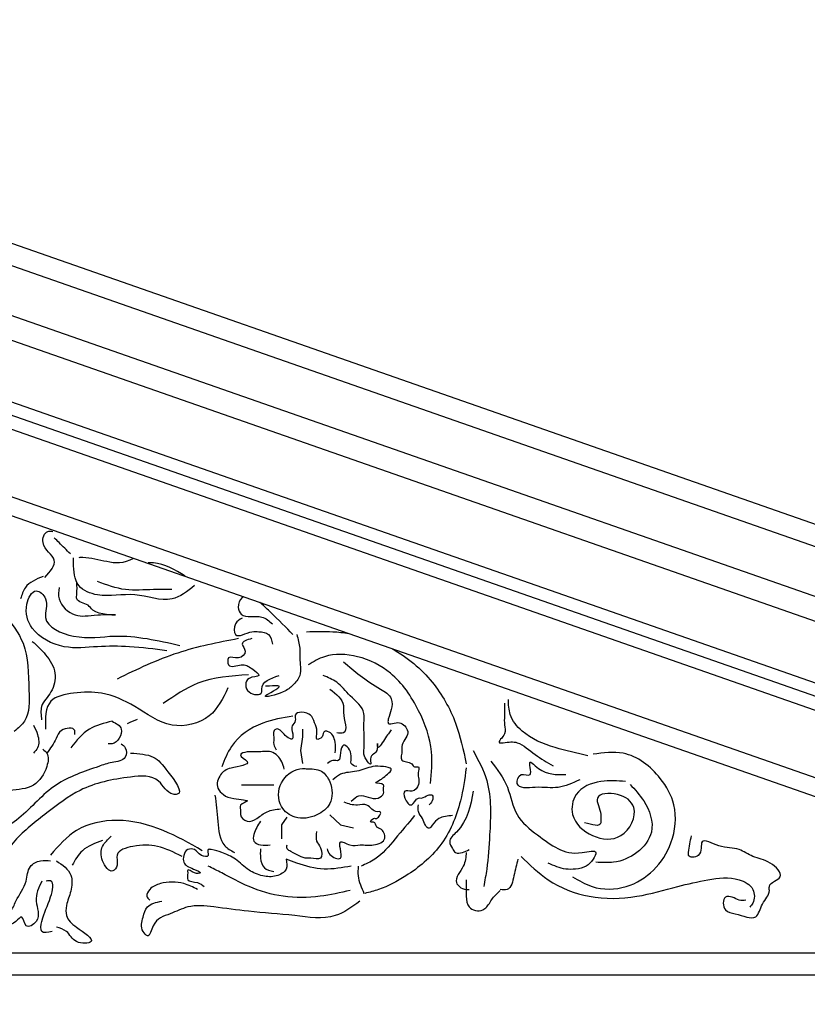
# Model space of a CAD drawing. Extents: x 0 to 286551, y -50 to 581131.
# Tile 157 of 207: x 175773 to 177535, y 568595 to 570800. Entities that reach past the tile are written whole.
import ezdxf

# ---------------------------------------------------------------- set-up
doc = ezdxf.new("R2010")
doc.units = 0
doc.header["$MEASUREMENT"] = 0
for name, color, linetype in [('0.09', 7, 'CONTINUOUS'), ('0.13', 5, 'CONTINUOUS'), ('0.18', 1, 'CONTINUOUS'), ('0.25', 2, 'CONTINUOUS'), ('0.25 GRIJS', 252, 'CONTINUOUS')]:
    doc.layers.add(name, color=color, linetype=linetype)

msp = doc.modelspace()

# ---------------------------------------------------------------- linework, layer by layer
at = {"layer": '0.09'}
for points in [[(179195.1, 568710.2), (174323.6, 570414.7)], [(179104.3, 568710.2), (174323.6, 570382.9)]]:
    msp.add_lwpolyline(points, dxfattribs=at)
at = {"layer": '0.13'}
for points in [[(179919.5, 568791.9), (174323.6, 570749.8)], [(179673.5, 568710.2), (174323.6, 570582.1)], [(174323.6, 570232.5), (178674.3, 568710.2)], [(174323.6, 570190.1), (178553.2, 568710.2)], [(179793.2, 568660.2), (174323.6, 568660.2)]]:
    msp.add_lwpolyline(points, dxfattribs=at)
at = {"layer": '0.18'}
msp.add_line((179279.9, 568710.2), (174323.6, 570444.3), dxfattribs=at)
at = {"layer": '0.25'}
for points in [[(179953.2, 568830.2), (174323.6, 570799.9)], [(179833.2, 568710.2), (174323.6, 570637.9)]]:
    msp.add_lwpolyline(points, dxfattribs=at)
msp.add_lwpolyline([(174323.6, 568710.2), (179833.2, 568710.2), (179833.2, 568690.2, 0.414214), (179803.2, 568660.2), (179793.2, 568660.2), (179793.2, 568530.2), (174323.6, 568530.2)], format="xyb", dxfattribs=at)
at = {"layer": '0.25 GRIJS'}
for points in [[(176406.6, 569134.3), (176401.5, 569163.5), (176406.6, 569194.4), (176406.6, 569211.5)], [(176341.4, 569086.2), (176322.5, 569086.2), (176286.4, 569086.2), (176269.2, 569086.2)], [(176370.6, 569014.1), (176358.5, 568997), (176358.5, 568966.1)], [(176466.7, 569019.3), (176490.8, 568997), (176519.9, 568990.1)]]:
    msp.add_lwpolyline(points, dxfattribs=at)
for points, knots in [([(175829.2, 569550.9), (175841.1, 569564.4), (175865.7, 569592.3), (175816.3, 569617.6), (175829.4, 569656.4), (175842.9, 569654.6), (175846.7, 569654.1)], [0, 0, 0, 0, 16.409779, 33.925579, 44.15608, 48.187555, 48.187555, 48.187555, 48.187555]), ([(175886.2, 569603.8), (175877.8, 569612.2), (175865.8, 569624.2), (175853.8, 569636.1), (175850.3, 569639.7)], [0, 0, 0, 0, 13.300239, 19.000406, 19.000406, 19.000406, 19.000406]), ([(176164.2, 569532.8), (176148, 569520), (176108.4, 569488.7), (176029.2, 569521.7), (175960.4, 569503.2), (175896.1, 569528.2), (175893.2, 569570.3), (175893.3, 569591.4), (175893.3, 569595.3)], [0, 0, 0, 0, 21.940397, 53.269256, 84.420287, 101.832708, 121.255133, 125.703533, 125.703533, 125.703533, 125.703533]), ([(176027.8, 569593.8), (176004.7, 569580.3), (175971.1, 569584.4), (175929.3, 569595.7), (175908.2, 569595.4), (175905.2, 569595.3)], [26.015259, 26.015259, 26.015259, 26.015259, 48.797266, 69.099002, 72.436464, 72.436464, 72.436464, 72.436464]), ([(176143.4, 569553.7), (176120.4, 569567.9), (176093.9, 569584.3), (176064, 569583.5), (176060, 569583.4)], [0, 0, 0, 0, 28.924026, 33.374082, 33.374082, 33.374082, 33.374082]), ([(175825.1, 569553.5), (175809.7, 569547), (175785.3, 569536.7), (175777.6, 569512.2), (175774.7, 569503.1)], [0, 0, 0, 0, 17.51885, 27.749279, 27.749279, 27.749279, 27.749279]), ([(176113.6, 569523.9), (176099.8, 569524.1), (176065.1, 569524.6), (176007.9, 569519.3), (175967.5, 569534.2), (175946.9, 569541.8)], [0, 0, 0, 0, 15.575356, 38.938549, 63.235953, 63.235953, 63.235953, 63.235953]), ([(176101.7, 569387), (176074, 569390.6), (176022.6, 569397.3), (175945.9, 569397.4), (175869.8, 569387.9), (175798.9, 569425.4), (175780.7, 569481.7), (175805.3, 569532.6), (175841.2, 569499.1), (175816.1, 569446.5), (175904.4, 569408.3), (176001.7, 569428.1), (176082.1, 569410), (176131.5, 569398.9)], [0, 0, 0, 0, 31.328858, 58.029834, 85.843083, 116.751571, 137.257937, 150.834553, 161.090061, 176.659354, 204.735116, 239.223609, 294.290537, 294.290537, 294.290537, 294.290537]), ([(175861, 569528.3), (175860, 569519.8), (175856.9, 569493.9), (175898.3, 569458.1), (175936.3, 569469), (176015.3, 569466.8), (175940.2, 569466.5), (175925.5, 569494.1), (175897.9, 569495.4), (175901.7, 569519.4), (175901, 569531), (175900.6, 569539.1)], [0, 0, 0, 0, 9.4026, 28.40278, 47.215905, 61.997236, 81.236799, 86.93674, 97.769697, 101.799259, 111.202075, 111.202075, 111.202075, 111.202075]), ([(176273.6, 569507.8), (176272.6, 569507.3), (176266.2, 569502.9), (176258.8, 569486.2), (176271.8, 569456.4), (176311.7, 569470.5), (176331, 569453.5), (176338.3, 569447)], [51.577609, 51.577609, 51.577609, 51.577609, 53.121015, 61.888053, 68.087213, 85.360528, 95.976083, 95.976083, 95.976083, 95.976083]), ([(176384.1, 569423.1), (176368.8, 569438.7), (176348.8, 569459.1), (176317.5, 569489), (176310, 569495.1)], [0, 0, 0, 0, 27.632029, 36.268303, 36.268303, 36.268303, 36.268303]), ([(175737.6, 569469.2), (175754.3, 569448.1), (175793.5, 569398.3), (175791.8, 569312.5), (175796.5, 569236.1), (175769.2, 569213.6), (175760.6, 569206.4)], [0, 0, 0, 0, 29.278419, 68.856851, 94.891374, 107.042879, 107.042879, 107.042879, 107.042879]), ([(176270.7, 569460.1), (176264.8, 569456.7), (176251.7, 569449.4), (176251, 569408.9), (176286.3, 569431.7), (176309.6, 569429.5), (176333.4, 569426.6), (176336.7, 569409.8), (176338.3, 569401.3)], [0, 0, 0, 0, 7.505785, 16.459337, 30.515614, 36.215661, 44.716425, 53.483582, 53.483582, 53.483582, 53.483582]), ([(176262.1, 569414.1), (176216.3, 569405.2), (176121.9, 569386.8), (176035.2, 569345.1), (175990.6, 569323.6)], [0, 0, 0, 0, 52.139872, 107.321542, 107.321542, 107.321542, 107.321542]), ([(176292.5, 569414.4), (176281.3, 569411), (176262.7, 569405.5), (176283.9, 569384.4), (176262.8, 569364.5), (176237.5, 569379.1), (176237.8, 569344.6), (176270.7, 569360.3), (176289.1, 569350), (176318.8, 569327.2), (176276, 569331.1), (176276.4, 569287.7), (176316.5, 569286.1), (176311.4, 569317.1), (176333.8, 569324.8), (176353.6, 569331.6)], [0, 0, 0, 0, 9.495143, 15.69443, 23.75392, 31.896752, 37.59433, 48.179948, 57.710373, 65.769711, 74.270843, 85.666214, 96.251832, 98.693867, 117.259511, 117.259511, 117.259511, 117.259511]), ([(176392.8, 569423.1), (176395.7, 569412.9), (176400.8, 569395.8), (176397.8, 569365.1), (176406, 569334.4), (176383.6, 569308.4), (176364.4, 569292), (176294.5, 569275.1), (176373.1, 569312.4), (176335.2, 569307.3), (176325.7, 569307.5), (176323, 569307.6)], [0, 0, 0, 0, 11.654256, 19.793868, 34.444998, 44.381807, 54.320145, 69.334426, 83.342117, 91.484949, 94.74221, 94.74221, 94.74221, 94.74221]), ([(176414.6, 569429.6), (176434.2, 569430.2), (176465.8, 569431.2), (176497.4, 569427.4), (176509.2, 569425.4)], [0, 0, 0, 0, 21.985392, 35.410235, 35.410235, 35.410235, 35.410235]), ([(175801, 569407.8), (175811.3, 569398.5), (175833.1, 569378.7), (175857.3, 569338.8), (175847.2, 569293.7), (175817.4, 569266.5), (175820.5, 569242.6), (175821.8, 569232.3)], [0, 0, 0, 0, 15.730434, 33.138717, 49.061916, 63.563566, 74.684459, 74.684459, 74.684459, 74.684459]), ([(176606.2, 569391.4), (176640.5, 569372.5), (176698.4, 569323.4), (176751.7, 569229.8), (176765.4, 569164.3), (176771.9, 569133.4)], [73.651986, 73.651986, 73.651986, 73.651986, 117.274259, 156.651966, 191.992207, 191.992207, 191.992207, 191.992207]), ([(176691.7, 569089.6), (176694.1, 569113.4), (176699.8, 569169.5), (176667.8, 569257.1), (176613.5, 569338), (176533.4, 569378), (176463.4, 569382), (176430.1, 569362.3), (176418.1, 569355.2)], [0, 0, 0, 0, 26.55152, 62.606887, 101.921161, 132.694876, 160.221829, 175.608781, 175.608781, 175.608781, 175.608781]), ([(176497.4, 569362.1), (176509.6, 569351.6), (176535.9, 569329), (176572.3, 569305.6), (176608.1, 569284.5), (176605.3, 569254.3), (176598.4, 569239.8), (176595.5, 569221.1), (176612.6, 569225.6), (176629.6, 569227.5), (176646.2, 569205.5), (176634.5, 569187.9), (176627.1, 569175.2), (176629.2, 569159.9), (176620.8, 569135.9), (176648.9, 569139.9), (176654.7, 569124.2), (176667.8, 569129.8), (176663.9, 569114.5), (176665, 569103.3), (176667.4, 569085.3), (176653.8, 569068.1), (176631, 569077.1), (176633.2, 569053.9), (176651.6, 569031.8), (176659.4, 569059.3), (176675.6, 569055.7), (176683.1, 569063.9), (176699.2, 569065.7), (176696.9, 569049.8), (176691.6, 569044.3), (176689.1, 569041.9)], [0, 0, 0, 0, 17.92961, 38.478536, 50.581466, 59.535018, 68.033282, 71.28904, 76.174612, 81.874659, 91.811651, 98.011136, 104.210297, 107.466055, 115.605668, 124.375336, 127.829273, 131.086534, 134.342293, 140.040086, 145.737664, 153.797154, 159.4972, 165.194778, 173.254268, 181.313758, 183.756544, 189.957299, 193.21456, 198.098414, 202.168692, 202.168692, 202.168692, 202.168692]), ([(176284.7, 569333.3), (176245.7, 569330.5), (176176.2, 569325.3), (176119.1, 569286), (176094.1, 569268.7)], [0, 0, 0, 0, 42.885132, 76.437323, 76.437323, 76.437323, 76.437323]), ([(176604.1, 569209.6), (176600.2, 569204.4), (176592.9, 569195), (176572.5, 569161.2), (176573.7, 569183), (176573.9, 569166.3), (176569.8, 569157.7), (176554.6, 569150.1), (176563.7, 569121.1), (176541.3, 569150.2), (176544.8, 569175.2), (176543.2, 569199.7), (176542.8, 569226.9), (176546.7, 569257.2), (176511.7, 569283.3), (176486.8, 569317.3), (176462.4, 569327.2), (176451.6, 569331.6)], [0, 0, 0, 0, 9.936809, 17.996147, 20.437966, 22.879785, 29.079144, 33.684544, 39.382337, 49.319146, 52.575121, 69.668069, 75.365862, 83.505475, 102.069161, 118.187988, 130.932387, 130.932387, 130.932387, 130.932387]), ([(176238.7, 569303.7), (176227.5, 569280.3), (176203.6, 569230.1), (176106.2, 569207.1), (176036, 569263), (175961.8, 569296.1), (175898.2, 569294), (175829.3, 569280.8), (175830.2, 569235.8), (175830.8, 569211.4)], [0, 0, 0, 0, 28.071306, 60.180299, 95.005143, 124.959373, 148.322566, 168.378284, 192.152419, 192.152419, 192.152419, 192.152419]), ([(176466.9, 569301.1), (176481.3, 569289.8), (176500.3, 569275), (176494.8, 569239.7), (176511.4, 569199.4), (176488, 569202.3), (176482.1, 569203.1)], [0, 0, 0, 0, 17.928431, 23.626008, 40.719173, 46.419219, 46.419219, 46.419219, 46.419219]), ([(177044.3, 569151.8), (177019.6, 569157.3), (176968.2, 569168.7), (176903.6, 569194.3), (176867.5, 569239.3), (176866.6, 569266.3), (176866.2, 569278)], [0, 0, 0, 0, 28.385672, 59.172567, 76.089332, 88.964388, 88.964388, 88.964388, 88.964388]), ([(176857.6, 569269.5), (176857.8, 569260), (176858.2, 569243.9), (176856.1, 569220.7), (176863.8, 569201), (176837.9, 569179.3), (176864.7, 569181.9), (176883.9, 569185.1), (176914.1, 569164.3), (176938.2, 569144.8), (176959.4, 569133.2), (176966.2, 569129.5)], [0, 0, 0, 0, 10.672492, 18.143172, 25.613636, 34.218914, 37.421855, 49.166079, 57.773056, 76.139065, 84.746042, 84.746042, 84.746042, 84.746042]), ([(176384.1, 569240.1), (176361.2, 569236.6), (176309.6, 569228.7), (176247.9, 569186), (176231.2, 569142.7), (176225, 569126.8)], [0, 0, 0, 0, 25.877672, 58.444109, 77.377592, 77.377592, 77.377592, 77.377592]), ([(176478.7, 569158.3), (176479.4, 569166.2), (176481, 569183.7), (176471, 569206), (176451.1, 569207.7), (176453.4, 569192.8), (176434.3, 569184.9), (176438.2, 569201), (176438.2, 569213.9), (176431, 569228.4), (176423.9, 569250), (176383.9, 569252.5), (176392.2, 569228.9), (176380.5, 569219.3), (176382.5, 569205.8), (176387.4, 569183.9), (176367.3, 569195.4), (176361.1, 569205.3), (176347.9, 569214.7), (176339, 569205.1), (176342.8, 569192.6), (176339.3, 569178.2), (176344.3, 569169.1), (176346.5, 569165.2)], [0, 0, 0, 0, 8.979446, 20.015794, 22.582557, 27.467393, 32.35378, 36.202083, 40.691914, 48.199498, 53.371046, 66.2039, 70.693515, 75.865092, 80.354923, 86.76869, 91.655077, 98.005751, 102.89193, 105.613951, 110.103566, 116.517549, 121.402709, 121.402709, 121.402709, 121.402709]), ([(175803.7, 569220.2), (175807.1, 569213.5), (175814.8, 569198), (175817.4, 569172.7), (175807.2, 569161.4), (175803.7, 569157.7)], [0, 0, 0, 0, 8.470036, 19.591144, 25.152534, 25.152534, 25.152534, 25.152534]), ([(175896, 569199.3), (175896.5, 569202.6), (175898.4, 569216.8), (175862.8, 569213.3), (175853.2, 569184.5), (175841.2, 569168.2), (175833.5, 569157.7)], [0, 0, 0, 0, 3.336246, 14.461546, 22.481842, 36.983674, 36.983674, 36.983674, 36.983674]), ([(175979.4, 569229.1), (175961.5, 569224.7), (175924, 569215.6), (175899.8, 569185.4), (175887.1, 569169.6)], [0, 0, 0, 0, 20.055646, 42.078391, 42.078391, 42.078391, 42.078391]), ([(175979.4, 569229.1), (175988.7, 569224.3), (176011.2, 569212.7), (175989.5, 569176.7), (175973.5, 569178.2), (175970.5, 569178.5)], [0, 0, 0, 0, 10.255125, 24.756604, 28.094385, 28.094385, 28.094385, 28.094385]), ([(176000.2, 569178.5), (176003.6, 569175.9), (176012.7, 569169), (176012.5, 569140.5), (175978, 569138.2), (175928.2, 569119.9), (175845.7, 569093.5), (175777.5, 569007.8), (175695.7, 568963), (175648.9, 568907.3), (175618.6, 568885.3), (175604.3, 568874.9)], [0, 0, 0, 0, 4.719403, 12.50405, 24.485726, 36.100494, 74.957157, 116.710826, 155.643759, 177.666505, 197.471784, 197.471784, 197.471784, 197.471784]), ([(176526.8, 569127.4), (176521.7, 569129.2), (176510.3, 569133.3), (176520, 569155.1), (176497.2, 569186.6), (176489.7, 569158.6), (176490.1, 569137.6), (176472, 569143.4), (176465.2, 569137.5), (176461.6, 569134.3)], [0, 0, 0, 0, 5.172623, 11.586605, 22.623129, 29.531634, 36.228212, 40.719806, 45.892258, 45.892258, 45.892258, 45.892258]), ([(176021.1, 569157.7), (176039.6, 569156.5), (176074.9, 569154.3), (176101.4, 569120), (176143.7, 569064.7), (176102.5, 569064.9), (176085, 569110.2), (175999, 569103.1), (175913.4, 569085.6), (175831.9, 569022.5), (175757.3, 568965), (175708.3, 568883.6), (175636.8, 568845.4), (175587.7, 568835.9), (175566.5, 568836.2), (175562.6, 568836.3)], [0, 0, 0, 0, 19.205138, 36.508706, 56.95534, 60.292802, 76.828833, 100.429031, 144.143587, 177.773996, 213.246965, 249.562539, 281.436976, 300.642151, 305.092207, 305.092207, 305.092207, 305.092207]), ([(175824.6, 569166.6), (175828, 569163.8), (175839.3, 569154.5), (175833.7, 569118.8), (175806.8, 569078.4), (175769.5, 569075.7), (175750.1, 569074.3)], [0, 0, 0, 0, 4.719177, 15.84007, 34.975774, 55.489316, 55.489316, 55.489316, 55.489316]), ([(176364.9, 569122), (176361.4, 569133), (176356.1, 569149.8), (176331.6, 569164.2), (176306.3, 569158.5), (176286.9, 569162.5), (176257.1, 569154.4), (176301.6, 569132), (176243.7, 569127), (176220.4, 569112), (176209.9, 569081.3), (176230.5, 569061.8), (176248.8, 569055.1), (176297.1, 569052), (176261.6, 569043.9), (176267.9, 569029.1), (176265.7, 569015.2), (176282.4, 568999.9), (176305.8, 569012), (176326.1, 569029.3), (176346, 569031.6), (176356.3, 569032.8)], [0, 0, 0, 0, 12.430383, 18.83464, 29.956105, 38.694536, 44.744075, 52.60664, 67.210691, 77.567252, 88.937294, 96.259631, 105.557447, 116.931508, 123.335487, 128.8941, 131.276362, 139.138926, 147.432519, 157.78908, 169.162829, 169.162829, 169.162829, 169.162829]), ([(176787.2, 569163.9), (176799, 569141.8), (176830.4, 569083.4), (176825.2, 568989), (176820.4, 568910.2), (176813.5, 568872), (176811.2, 568858.9)], [0, 0, 0, 0, 27.688538, 73.335431, 101.928504, 116.782094, 116.782094, 116.782094, 116.782094]), ([(177009.9, 568880.7), (177024, 568872.3), (177060.2, 568850.8), (177130.7, 568851.8), (177194.9, 568892.5), (177237.3, 568958.2), (177245.5, 569038), (177204, 569112.8), (177135.7, 569166.4), (177078.7, 569158.4), (177055.7, 569155.1)], [0, 0, 0, 0, 18.206201, 46.705795, 73.376036, 100.473029, 132.311197, 157.147572, 194.611509, 219.866962, 219.866962, 219.866962, 219.866962]), ([(176413.5, 569122.3), (176425.8, 569122.4), (176449.1, 569122.7), (176472.6, 569088.8), (176474.6, 569044.3), (176436.1, 569014.3), (176391.2, 569007.2), (176349.3, 569038.4), (176350.3, 569095.1), (176390.3, 569125), (176415.7, 569122.9), (176423.8, 569122.3)], [0, 0, 0, 0, 12.976305, 24.397785, 42.356678, 56.90137, 74.970172, 89.599747, 109.483006, 128.729774, 137.712644, 137.712644, 137.712644, 137.712644]), ([(176514.8, 569050.2), (176520.3, 569055.4), (176537.2, 569071.5), (176565.8, 569047.9), (176589.7, 569065.6), (176585.8, 569077.3), (176589.9, 569091.3), (176560.2, 569088.4), (176580.4, 569097.8), (176589.7, 569106), (176614.8, 569123.8), (176582.6, 569128.2), (176559.1, 569129.1), (176527.7, 569114.1), (176494.2, 569115.5), (176479.1, 569102.8), (176473.6, 569098.2)], [0, 0, 0, 0, 7.831167, 23.987383, 29.901856, 34.391686, 36.957366, 43.656089, 48.282532, 51.490307, 61.026958, 67.725681, 76.708551, 90.721781, 104.43865, 112.269941, 112.269941, 112.269941, 112.269941]), ([(176771.9, 569124.6), (176768.5, 569099.8), (176759.9, 569038.7), (176721.7, 568947.1), (176647.7, 568886.6), (176587.9, 568854.7), (176555.6, 568846.3), (176545.3, 568843.6)], [0, 0, 0, 0, 28.102527, 69.264373, 107.329053, 132.818039, 144.673621, 144.673621, 144.673621, 144.673621]), ([(176826.9, 569139.9), (176841.1, 569121.2), (176868.5, 569085.3), (176878.6, 569015.8), (176928.6, 568976), (176977.4, 568940.4), (177016.1, 568929.2), (177069.6, 568943.7), (177054.6, 568916.7), (177041.1, 568902.3), (177017.4, 568897.4), (176988, 568896.9), (176968.3, 568905.5), (176955.5, 568911.2)], [0, 0, 0, 0, 25.972991, 50.174719, 74.352811, 94.90147, 115.517258, 126.917032, 133.116391, 141.175728, 150.459648, 158.602481, 174.051472, 174.051472, 174.051472, 174.051472]), ([(177026.2, 569098.1), (177009.8, 569090.6), (176976.9, 569075.7), (176935.1, 569084.3), (176878.6, 569075.3), (176890.5, 569117.5), (176925.6, 569098.4), (176906.8, 569148.5), (176943, 569111.7), (176967.8, 569109.4), (176991.9, 569109.5), (176994.8, 569109.5)], [0, 0, 0, 0, 19.246558, 38.464205, 53.750407, 61.878746, 69.352488, 80.024765, 85.362108, 108.994582, 112.197523, 112.197523, 112.197523, 112.197523]), ([(177128.5, 569094), (177110.3, 569095.4), (177071.6, 569098.4), (177013.4, 569076.1), (177002.3, 569010.5), (177051.1, 568966.3), (177125.2, 568958.8), (177163.1, 569034.9), (177115.4, 569070.7), (177050.2, 569066.7), (177074.9, 569028.7), (177072.8, 569011), (177075.1, 568990.4), (177053.9, 568996.7), (177036.4, 569001.9)], [0, 0, 0, 0, 20.654241, 43.968131, 60.939952, 85.285975, 108.890731, 134.848279, 152.356819, 169.334857, 183.411586, 187.344261, 190.293606, 204.062994, 204.062994, 204.062994, 204.062994]), ([(177138.5, 569087.6), (177149.3, 569076), (177176.2, 569047.2), (177198.6, 568983.6), (177156.2, 568930.7), (177107.6, 568910.5), (177075.4, 568912.5), (177062.2, 568913.3)], [0, 0, 0, 0, 17.928264, 44.697764, 65.69805, 86.867704, 101.524738, 101.524738, 101.524738, 101.524738]), ([(176209.7, 569063.7), (176212.1, 569044.6), (176216.6, 569007.4), (176220.1, 568953.7), (176245.3, 568939.6), (176253.3, 568935.1)], [0, 0, 0, 0, 22.112147, 43.24433, 53.182407, 53.182407, 53.182407, 53.182407]), ([(176787.2, 569072.4), (176781.6, 569040), (176774.5, 568999), (176729.5, 568962.6), (176740.7, 568945.7), (176747.6, 568932), (176764.6, 568934.6), (176773.7, 568939.2), (176778.5, 568941.7)], [0, 0, 0, 0, 36.882337, 46.819146, 53.018306, 57.088757, 62.788484, 68.989534, 68.989534, 68.989534, 68.989534]), ([(176460.5, 568943.5), (176461.9, 568939.1), (176465.8, 568926.9), (176496.6, 568914.5), (176490.4, 568940.7), (176486.8, 568966), (176513.5, 568947.3), (176536.8, 568954.3), (176563.2, 568948.5), (176597.2, 568962.2), (176585, 568988), (176569.3, 568991), (176569.1, 569005.6), (176554, 569000.5), (176563.6, 569014), (176574.4, 569008.2), (176585.4, 569028.9), (176564, 569023.5), (176553.9, 569046.8), (176524.7, 569038.4), (176508.4, 569044.2), (176498.8, 569047.6)], [0, 0, 0, 0, 5.327246, 14.625062, 22.565936, 28.124549, 36.418141, 45.156573, 56.278038, 67.285707, 75.877678, 79.065038, 83.953351, 86.336385, 90.307286, 92.690639, 99.093446, 101.4768, 111.833361, 119.777447, 131.151196, 131.151196, 131.151196, 131.151196]), ([(176741.4, 569017.9), (176730.4, 569017), (176711.8, 569015.5), (176698.4, 569000.7), (176689.2, 568986.2), (176677.4, 568998), (176675.6, 569012), (176662.9, 569025.3), (176664.4, 569036.6), (176665.2, 569041.9)], [0, 0, 0, 0, 11.658671, 19.717935, 23.171872, 27.242772, 33.442131, 40.005097, 45.702674, 45.702674, 45.702674, 45.702674]), ([(176656.4, 569017.9), (176642, 569000.6), (176613.7, 568966.9), (176577.6, 568922.4), (176547.1, 568909.2), (176536.6, 568904.6)], [0, 0, 0, 0, 25.432814, 49.610753, 62.355152, 62.355152, 62.355152, 62.355152]), ([(176181.3, 568939.2), (176152.9, 568955.5), (176093.7, 568989.5), (175995.9, 569014.8), (175898.4, 568994.7), (175859.8, 568950.1), (175842, 568929.5)], [0, 0, 0, 0, 36.727458, 76.286772, 111.141944, 141.037365, 141.037365, 141.037365, 141.037365]), ([(176311.7, 569005.1), (176305.8, 568996), (176297.2, 568982.8), (176293.8, 568958.1), (176313.6, 568950), (176326.1, 568951.3), (176333, 568952)], [0, 0, 0, 0, 12.430576, 17.989188, 24.393167, 32.337254, 32.337254, 32.337254, 32.337254]), ([(176136.1, 568926.3), (176117.8, 568935.4), (176082.6, 568952.9), (176034.6, 568952.9), (175983.3, 568937.9), (175994.9, 568909.1), (175977.2, 568884.2), (175953.4, 568918), (175954.1, 568949.7), (175970.1, 568964.4), (175977.7, 568971.5)], [0, 0, 0, 0, 22.20173, 42.732634, 57.863625, 66.314183, 72.351118, 84.304256, 96.376328, 107.50826, 107.50826, 107.50826, 107.50826]), ([(176437.1, 568981.8), (176436, 568974.2), (176434, 568960.6), (176448.4, 568946.1), (176451.5, 568915.5), (176428.3, 568923.1), (176405.8, 568921), (176389.8, 568932.7), (176369.6, 568942), (176370.7, 568948.9), (176371.2, 568952)], [0, 0, 0, 0, 7.940875, 14.343523, 23.078485, 31.022252, 34.199951, 48.804002, 52.775518, 55.951868, 55.951868, 55.951868, 55.951868]), ([(177397.8, 568828.4), (177392.6, 568827.8), (177381.5, 568826.6), (177368.9, 568836), (177344.3, 568838.8), (177347.1, 568800.9), (177381.4, 568798.9), (177422.7, 568777.6), (177432.1, 568823.1), (177452.4, 568840.9), (177447.4, 568867.8), (177490.7, 568877.7), (177449.3, 568918.9), (177415.5, 568921.8), (177378.8, 568948.1), (177343.5, 568942.6), (177290, 568974.3), (177303.7, 568924.4), (177267.5, 568922.4), (177270.8, 568946.6), (177273.5, 568960.4), (177275.8, 568972.1)], [0, 0, 0, 0, 5.700047, 11.900802, 17.600849, 28.18228, 36.951869, 54.225152, 66.244036, 78.985505, 82.241263, 94.344193, 108.349914, 124.075106, 136.81979, 154.226481, 168.447124, 180.298796, 188.441629, 190.883448, 204.934605, 204.934605, 204.934605, 204.934605]), ([(175958.3, 568961.8), (175941.7, 568956), (175912.2, 568945.7), (175897.1, 568918.7), (175890.4, 568906.9)], [0, 0, 0, 0, 18.901987, 33.639887, 33.639887, 33.639887, 33.639887]), ([(176368.8, 568919.9), (176370.2, 568912.1), (176373.2, 568894.8), (176345.4, 568879.4), (176315.4, 568881.2), (176282.9, 568895), (176258.4, 568920.7), (176227.1, 568935.1), (176208.9, 568940.4), (176190.2, 568943.6), (176200.1, 568923.3), (176173.8, 568927.5), (176168, 568943.6), (176146.7, 568944.2), (176138.8, 568929.1), (176138.2, 568907.7), (176155.7, 568900.6), (176184.8, 568888.7), (176161.8, 568886.6), (176147.2, 568901.6), (176149.6, 568885.7), (176144.1, 568868.8), (176170.9, 568870.4), (176181.3, 568862.4), (176185.8, 568858.9)], [0, 0, 0, 0, 8.139612, 18.077951, 29.477724, 41.879614, 56.375163, 69.119465, 78.403328, 80.846433, 85.730071, 91.429798, 98.935825, 104.635553, 110.505788, 116.203582, 126.141796, 132.705854, 137.591425, 143.792181, 146.234, 151.931793, 160.432558, 166.997, 166.997, 166.997, 166.997]), ([(176311.7, 568943.5), (176311.3, 568936.6), (176310.4, 568922.1), (176317.4, 568897.7), (176333.4, 568894.2), (176341.5, 568892.5)], [0, 0, 0, 0, 7.940875, 16.493959, 25.049525, 25.049525, 25.049525, 25.049525]), ([(176771.9, 568935.1), (176771.1, 568924.9), (176769.3, 568901.5), (176742.2, 568875.8), (176757.6, 568856.7), (176768.6, 568851.9), (176776.3, 568852.3), (176778.5, 568852.4)], [0, 0, 0, 0, 11.654256, 26.619494, 30.689945, 36.890994, 39.33378, 39.33378, 39.33378, 39.33378]), ([(176894.5, 568926.4), (176913.8, 568907.7), (176957.1, 568866.1), (177048.6, 568829.6), (177150.5, 568832.1), (177237.2, 568857.5), (177312.5, 568875.4), (177372.1, 568882.7), (177417.4, 568858.3), (177418, 568826.4), (177408.9, 568815.9), (177406.5, 568813.1)], [0, 0, 0, 0, 30.024008, 66.916655, 106.816022, 141.970947, 167.848666, 193.905155, 207.912846, 219.308217, 223.378668, 223.378668, 223.378668, 223.378668]), ([(175822.6, 568871.3), (175815.5, 568856.6), (175801.5, 568827.7), (175824.9, 568786.2), (175782.7, 568759.9), (175781, 568799.8), (175761.7, 568775.6), (175740.2, 568770.3), (175713.8, 568767.3), (175693, 568779.5), (175690.4, 568806), (175719.5, 568801.6), (175751.8, 568792), (175766.6, 568835.9), (175789.7, 568863.3), (175790.3, 568904.6), (175818.3, 568918.8), (175834.5, 568917.3), (175842, 568916.6)], [0, 0, 0, 0, 17.577899, 34.479015, 43.676099, 51.774818, 57.812602, 67.009392, 79.086244, 85.123898, 93.574456, 97.197576, 114.10536, 123.839154, 142.736596, 155.340846, 165.076789, 173.530521, 173.530521, 173.530521, 173.530521]), ([(175854.9, 568916.6), (175868.5, 568907.2), (175892.6, 568890.6), (175889.2, 568847.9), (175876.6, 568821.1), (175875.1, 568788.1), (175899.1, 568767.3), (175953.6, 568732), (175893.5, 568729.8), (175882.3, 568760.2), (175863.2, 568765.6), (175854.9, 568768)], [0, 0, 0, 0, 17.076246, 30.355633, 42.959883, 51.410225, 64.245337, 81.321205, 93.398057, 105.351043, 114.548212, 114.548212, 114.548212, 114.548212]), ([(176512.6, 568850.2), (176490.2, 568845.1), (176440.9, 568833.9), (176362.9, 568832.9), (176288.2, 568855), (176235.3, 568884.5), (176204.7, 568899.6), (176194.5, 568904.6)], [0, 0, 0, 0, 25.710726, 56.653106, 86.292212, 111.781009, 124.525597, 124.525597, 124.525597, 124.525597]), ([(176514.8, 568904.6), (176494.5, 568901), (176453.4, 568893.5), (176404.1, 568906.7), (176376.8, 568916.9), (176368.8, 568919.9)], [0, 0, 0, 0, 22.929933, 46.246963, 55.777388, 55.777388, 55.777388, 55.777388]), ([(176530.1, 568904.6), (176529.7, 568897.3), (176528.5, 568876.1), (176537.4, 568856.5), (176543.1, 568843.6)], [0, 0, 0, 0, 8.139612, 23.583848, 23.583848, 23.583848, 23.583848]), ([(176887.4, 568919.9), (176884.6, 568908.4), (176879.3, 568886.6), (176871.6, 568849.2), (176853.7, 568851.6), (176848.2, 568852.4)], [0, 0, 0, 0, 14.215609, 26.957077, 32.656804, 32.656804, 32.656804, 32.656804]), ([(175845.2, 568758.3), (175835.8, 568756.2), (175817, 568752.2), (175825.2, 568798.6), (175838.7, 568819.2), (175852.6, 568873.6), (175835.9, 568871.7), (175832.3, 568871.3)], [0, 0, 0, 0, 8.454052, 16.90461, 38.669149, 51.948535, 55.571655, 55.571655, 55.571655, 55.571655]), ([(176170.5, 568852.4), (176160.6, 568857.4), (176135, 568870.4), (176094.9, 568869.7), (176065.5, 568857.6), (176053.6, 568838.1), (176060.9, 568831.2), (176063.7, 568828.4)], [0, 0, 0, 0, 12.40189, 31.944496, 42.14644, 48.3456, 52.416051, 52.416051, 52.416051, 52.416051]), ([(176771.9, 568874.1), (176771.7, 568862.1), (176771.2, 568842), (176774.1, 568807.9), (176804.2, 568801.3), (176822.2, 568816.3), (176830.6, 568834.7), (176842.8, 568845.4), (176848.2, 568850.2)], [0, 0, 0, 0, 13.83719, 23.117992, 34.776351, 38.847251, 48.78406, 56.843397, 56.843397, 56.843397, 56.843397]), ([(176533.6, 568826.1), (176515.9, 568813), (176473.2, 568781.4), (176382.4, 568796.2), (176293.2, 568801.3), (176214.5, 568812.7), (176153, 568819.2), (176108.8, 568795.6), (176071.1, 568786.3), (176063.2, 568740.3), (176041.7, 568764.6), (176048, 568787.7), (176056.8, 568819.6), (176078.2, 568823.7), (176090.8, 568826.1)], [0, 0, 0, 0, 23.817072, 57.632321, 96.447818, 125.657534, 147.396251, 163.225692, 180.60105, 190.335003, 195.457732, 207.53002, 216.724525, 229.730982, 229.730982, 229.730982, 229.730982])]:
    msp.add_open_spline(points, degree=3, knots=knots, dxfattribs=at)
msp.add_open_spline([(176035.9, 569233.2), (176028.3, 569229.9), (176020.8, 569226.7), (176013.3, 569223.5)], degree=3, dxfattribs=at)

doc.saveas('drawing.dxf')
